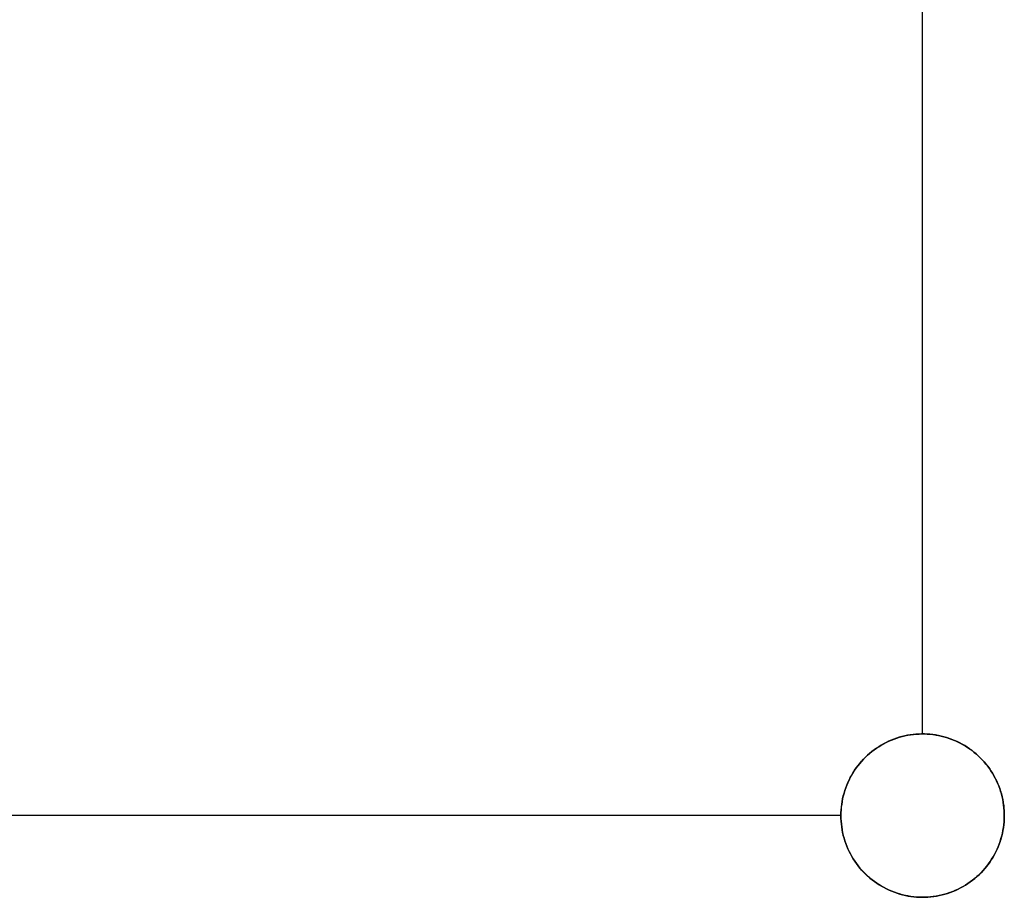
# Model space of a CAD drawing. Header units: millimetres. Extents: x 220 to 1240, y -2940 to -1929.
# Tile 23 of 59: x 509 to 750, y -2455 to -2240. Entities that reach past the tile are written whole.
import ezdxf

# ---------------------------------------------------------------- set-up
doc = ezdxf.new("R2010")
doc.units = ezdxf.units.MM

msp = doc.modelspace()

# ---------------------------------------------------------------- linework, layer by layer
for points in [[(730, -2414.51), (730, -1984.51)], [(730, -2414.51), (730, -1984.51)], [(710, -2434.51), (370, -2434.51)], [(710, -2434.51), (370, -2434.51)]]:
    msp.add_lwpolyline(points)
at = {"extrusion": (1.51515e-05, -2.17846e-06, 1)}
for points in [[(1060.01, -2434.51), (1059.81, -2423.02), (1059.21, -2411.54), (1058.21, -2400.09), (1056.81, -2388.68), (1055.01, -2377.33), (1052.83, -2366.05), (1050.25, -2354.85), (1047.28, -2343.74), (1043.93, -2332.75), (1040.19, -2321.88), (1036.08, -2311.15), (1031.6, -2300.57), (1026.75, -2290.14), (1021.55, -2279.9), (1015.99, -2269.84), (1010.08, -2259.98), (1003.83, -2250.34), (997.25, -2240.91), (990.35, -2231.72), (983.13, -2222.78), (975.6, -2214.09), (967.78, -2205.68), (959.67, -2197.54), (951.27, -2189.68), (942.61, -2182.13), (933.7, -2174.87), (924.53, -2167.94), (915.13, -2161.33), (905.51, -2155.05), (895.67, -2149.1), (885.63, -2143.51), (875.4, -2138.27), (865, -2133.38), (854.43, -2128.86), (843.71, -2124.72), (832.86, -2120.95), (821.87, -2117.55), (810.78, -2114.55), (799.59, -2111.93), (788.32, -2109.7), (776.97, -2107.87), (765.57, -2106.43), (754.12, -2105.39), (742.65, -2104.75), (731.16, -2104.51), (719.66, -2104.67), (708.18, -2105.23), (696.73, -2106.19), (685.32, -2107.55), (673.96, -2109.3), (662.67, -2111.45), (651.46, -2113.99), (640.35, -2116.92), (629.34, -2120.24), (618.46, -2123.93), (607.71, -2128.01), (597.11, -2132.45), (586.68, -2137.26), (576.41, -2142.43), (566.34, -2147.96), (556.46, -2153.83), (546.79, -2160.04), (537.34, -2166.59), (528.13, -2173.46), (519.16, -2180.65), (510.45, -2188.15), (502, -2195.94), (493.83, -2204.03), (485.95, -2212.39), (478.36, -2221.02), (471.08, -2229.91), (464.12, -2239.05), (457.47, -2248.43), (451.16, -2258.04), (445.18, -2267.85), (439.55, -2277.87), (434.27, -2288.08), (429.35, -2298.47), (424.8, -2309.02), (420.61, -2319.72), (416.8, -2330.57), (413.37, -2341.54)], [(413.37, -2341.54), (410.35, -2352.55), (407.7, -2363.66), (405.44, -2374.86), (403.57, -2386.13), (402.09, -2397.46), (401.01, -2408.83), (400.32, -2420.23), (400.02, -2431.65), (400.12, -2443.08), (400.61, -2454.49), (401.5, -2465.88), (402.78, -2477.23), (404.46, -2488.53), (406.52, -2499.76), (408.97, -2510.92), (411.81, -2521.99), (415.03, -2532.95), (418.63, -2543.79), (422.59, -2554.5), (426.93, -2565.07), (431.63, -2575.48), (436.69, -2585.72), (442.1, -2595.78), (447.85, -2605.65), (453.95, -2615.32), (460.37, -2624.76), (467.12, -2633.98), (474.18, -2642.96), (481.55, -2651.69), (489.21, -2660.16), (497.17, -2668.36), (505.4, -2676.28), (513.9, -2683.91), (522.66, -2691.24), (531.67, -2698.26), (540.92, -2704.97), (550.4, -2711.35), (560.08, -2717.4), (569.98, -2723.11), (580.06, -2728.48), (590.33, -2733.49), (600.76, -2738.15), (611.34, -2742.44), (622.07, -2746.36), (632.93, -2749.91), (643.91, -2753.08), (654.98, -2755.87), (666.15, -2758.27), (677.4, -2760.29), (688.7, -2761.91), (700.06, -2763.15), (711.45, -2763.99), (722.87, -2764.43), (734.29, -2764.48), (745.71, -2764.13), (757.11, -2763.39), (768.47, -2762.26), (779.8, -2760.73), (791.06, -2758.81), (802.24, -2756.51), (813.35, -2753.81), (824.35, -2750.74), (835.24, -2747.28), (846, -2743.45), (856.62, -2739.25), (867.09, -2734.69), (877.4, -2729.76), (887.53, -2724.48), (897.47, -2718.86), (907.21, -2712.89), (916.74, -2706.59), (926.05, -2699.97), (935.12, -2693.02), (943.94, -2685.77), (952.51, -2678.21), (960.81, -2670.36), (968.84, -2662.23), (976.58, -2653.83), (984.02, -2645.17), (991.16, -2636.25), (997.99, -2627.09), (1004.49, -2617.7), (1010.67, -2608.09), (1016.51, -2598.27), (1022, -2588.26), (1027.15, -2578.06), (1031.94, -2567.69), (1036.37, -2557.16), (1040.43, -2546.48), (1044.12, -2535.67), (1047.43, -2524.74), (1050.36, -2513.7), (1052.91, -2502.56), (1055.08, -2491.34), (1056.85, -2480.06), (1058.23, -2468.72), (1059.22, -2457.34), (1059.81, -2445.93), (1060.01, -2434.51)]]:
    msp.add_lwpolyline(points, dxfattribs=at)
at = {"extrusion": (-1.51515e-05, 2.17846e-06, 1)}
for points in [[(413.36, -2341.54), (416.79, -2330.57), (420.6, -2319.72), (424.78, -2309.02), (429.34, -2298.47), (434.26, -2288.08), (439.54, -2277.87), (445.17, -2267.85), (451.14, -2258.03), (457.46, -2248.43), (464.1, -2239.05), (471.07, -2229.91), (478.35, -2221.02), (485.94, -2212.39), (493.82, -2204.02), (501.99, -2195.94), (510.44, -2188.14), (519.15, -2180.65), (528.12, -2173.46), (537.33, -2166.59), (546.78, -2160.04), (556.44, -2153.83), (566.32, -2147.96), (576.4, -2142.43), (586.66, -2137.26), (597.1, -2132.45), (607.7, -2128), (618.45, -2123.93), (629.33, -2120.23), (640.34, -2116.92), (651.45, -2113.99), (662.66, -2111.45), (673.95, -2109.3), (685.31, -2107.55), (696.72, -2106.19), (708.17, -2105.23), (719.65, -2104.67), (731.14, -2104.51), (742.63, -2104.75), (754.11, -2105.39), (765.56, -2106.43), (776.96, -2107.87), (788.3, -2109.7), (799.58, -2111.93), (810.77, -2114.55), (821.86, -2117.55), (832.84, -2120.94), (843.7, -2124.72), (854.42, -2128.86), (864.99, -2133.38), (875.39, -2138.26), (885.62, -2143.51), (895.66, -2149.1), (905.5, -2155.04), (915.12, -2161.33), (924.52, -2167.94), (933.69, -2174.87), (942.6, -2182.12), (951.26, -2189.68), (959.65, -2197.53), (967.77, -2205.67), (975.59, -2214.09), (983.12, -2222.78), (990.34, -2231.72), (997.24, -2240.91), (1003.82, -2250.33), (1010.07, -2259.98), (1015.97, -2269.84), (1021.53, -2279.9), (1026.74, -2290.14), (1031.59, -2300.56), (1036.07, -2311.15), (1040.18, -2321.88), (1043.91, -2332.75), (1047.27, -2343.74), (1050.23, -2354.85), (1052.81, -2366.05), (1055, -2377.33), (1056.8, -2388.68), (1058.19, -2400.09), (1059.19, -2411.54), (1059.79, -2423.02), (1059.99, -2434.51)], [(413.37, -2341.54), (416.8, -2330.57), (420.61, -2319.72), (424.79, -2309.02), (429.35, -2298.47), (434.27, -2288.08), (439.55, -2277.87), (445.18, -2267.85), (451.15, -2258.03), (457.47, -2248.43), (464.11, -2239.05), (471.08, -2229.91), (478.36, -2221.02), (485.95, -2212.39), (493.83, -2204.02), (502, -2195.94), (510.44, -2188.15), (519.16, -2180.65), (528.12, -2173.46), (537.34, -2166.59), (546.78, -2160.04), (556.45, -2153.83), (566.33, -2147.96), (576.41, -2142.43), (586.67, -2137.26), (597.11, -2132.45), (607.71, -2128), (618.46, -2123.93), (629.34, -2120.24), (640.34, -2116.92), (651.46, -2113.99), (662.67, -2111.45), (673.96, -2109.3), (685.31, -2107.55), (696.73, -2106.19), (708.18, -2105.23), (719.66, -2104.67), (731.15, -2104.51), (742.64, -2104.75), (754.12, -2105.39), (765.56, -2106.43), (776.97, -2107.87), (788.31, -2109.7), (799.59, -2111.93), (810.78, -2114.55), (821.87, -2117.55), (832.85, -2120.94), (843.71, -2124.72), (854.43, -2128.86), (864.99, -2133.38), (875.4, -2138.27), (885.63, -2143.51), (895.67, -2149.1), (905.5, -2155.05), (915.13, -2161.33), (924.53, -2167.94), (933.69, -2174.87), (942.61, -2182.12), (951.27, -2189.68), (959.66, -2197.53), (967.77, -2205.68), (975.6, -2214.09), (983.12, -2222.78), (990.34, -2231.72), (997.25, -2240.91), (1003.83, -2250.33), (1010.07, -2259.98), (1015.98, -2269.84), (1021.54, -2279.9), (1026.75, -2290.14), (1031.6, -2300.57), (1036.08, -2311.15), (1040.19, -2321.88), (1043.92, -2332.75), (1047.27, -2343.74), (1050.24, -2354.85), (1052.82, -2366.05), (1055.01, -2377.33), (1056.8, -2388.68), (1058.2, -2400.09), (1059.2, -2411.54), (1059.8, -2423.02), (1060, -2434.51)], [(1059.99, -2434.51), (1059.8, -2445.93), (1059.2, -2457.34), (1058.22, -2468.72), (1056.84, -2480.06), (1055.06, -2491.34), (1052.9, -2502.56), (1050.35, -2513.69), (1047.42, -2524.74), (1044.11, -2535.67), (1040.42, -2546.48), (1036.36, -2557.16), (1031.93, -2567.69), (1027.14, -2578.06), (1021.99, -2588.25), (1016.49, -2598.27), (1010.65, -2608.09), (1004.48, -2617.7), (997.97, -2627.09), (991.15, -2636.25), (984.01, -2645.16), (976.57, -2653.83), (968.83, -2662.23), (960.8, -2670.36), (952.5, -2678.21), (943.93, -2685.77), (935.11, -2693.02), (926.04, -2699.96), (916.73, -2706.59), (907.2, -2712.89), (897.46, -2718.86), (887.52, -2724.48), (877.39, -2729.76), (867.08, -2734.69), (856.61, -2739.25), (845.99, -2743.45), (835.22, -2747.28), (824.34, -2750.73), (813.33, -2753.81), (802.23, -2756.5), (791.04, -2758.81), (779.78, -2760.73), (768.46, -2762.26), (757.1, -2763.39), (745.7, -2764.13), (734.28, -2764.48), (722.85, -2764.43), (711.44, -2763.98), (700.05, -2763.15), (688.69, -2761.91), (677.38, -2760.29), (666.14, -2758.27), (654.97, -2755.87), (643.89, -2753.08), (632.92, -2749.91), (622.06, -2746.36), (611.33, -2742.43), (600.75, -2738.14), (590.31, -2733.49), (580.05, -2728.47), (569.97, -2723.11), (560.07, -2717.4), (550.38, -2711.35), (540.91, -2704.96), (531.66, -2698.26), (522.65, -2691.23), (513.89, -2683.9), (505.39, -2676.28), (497.15, -2668.36), (489.2, -2660.16), (481.53, -2651.69), (474.17, -2642.96), (467.1, -2633.98), (460.36, -2624.76), (453.93, -2615.31), (447.84, -2605.65), (442.09, -2595.78), (436.68, -2585.72), (431.62, -2575.48), (426.92, -2565.07), (422.58, -2554.5), (418.61, -2543.79), (415.02, -2532.95), (411.8, -2521.98), (408.96, -2510.92), (406.51, -2499.76), (404.45, -2488.53), (402.77, -2477.23), (401.49, -2465.88), (400.6, -2454.49), (400.11, -2443.07), (400.01, -2431.65), (400.3, -2420.23), (400.99, -2408.83), (402.08, -2397.46), (403.56, -2386.13), (405.43, -2374.86), (407.69, -2363.66), (410.33, -2352.55), (413.36, -2341.54)], [(1060, -2434.51), (1059.8, -2445.93), (1059.21, -2457.34), (1058.22, -2468.72), (1056.84, -2480.06), (1055.07, -2491.34), (1052.91, -2502.56), (1050.36, -2513.7), (1047.43, -2524.74), (1044.11, -2535.67), (1040.42, -2546.48), (1036.36, -2557.16), (1031.93, -2567.69), (1027.14, -2578.06), (1022, -2588.26), (1016.5, -2598.27), (1010.66, -2608.09), (1004.49, -2617.7), (997.98, -2627.09), (991.16, -2636.25), (984.02, -2645.17), (976.57, -2653.83), (968.83, -2662.23), (960.81, -2670.36), (952.51, -2678.21), (943.94, -2685.77), (935.12, -2693.02), (926.04, -2699.96), (916.74, -2706.59), (907.21, -2712.89), (897.47, -2718.86), (887.53, -2724.48), (877.4, -2729.76), (867.09, -2734.69), (856.62, -2739.25), (845.99, -2743.45), (835.23, -2747.28), (824.34, -2750.74), (813.34, -2753.81), (802.24, -2756.5), (791.05, -2758.81), (779.79, -2760.73), (768.47, -2762.26), (757.1, -2763.39), (745.7, -2764.13), (734.29, -2764.48), (722.86, -2764.43), (711.45, -2763.99), (700.06, -2763.15), (688.7, -2761.91), (677.39, -2760.29), (666.15, -2758.27), (654.98, -2755.87), (643.9, -2753.08), (632.93, -2749.91), (622.07, -2746.36), (611.34, -2742.44), (600.75, -2738.14), (590.32, -2733.49), (580.06, -2728.48), (569.97, -2723.11), (560.08, -2717.4), (550.39, -2711.35), (540.92, -2704.96), (531.67, -2698.26), (522.66, -2691.24), (513.9, -2683.91), (505.4, -2676.28), (497.16, -2668.36), (489.21, -2660.16), (481.54, -2651.69), (474.17, -2642.96), (467.11, -2633.98), (460.37, -2624.76), (453.94, -2615.32), (447.85, -2605.65), (442.1, -2595.78), (436.69, -2585.72), (431.63, -2575.48), (426.93, -2565.07), (422.59, -2554.5), (418.62, -2543.79), (415.03, -2532.95), (411.81, -2521.99), (408.97, -2510.92), (406.52, -2499.76), (404.45, -2488.53), (402.78, -2477.23), (401.5, -2465.88), (400.61, -2454.49), (400.11, -2443.08), (400.01, -2431.65), (400.31, -2420.23), (401, -2408.83), (402.09, -2397.46), (403.57, -2386.13), (405.44, -2374.86), (407.7, -2363.66), (410.34, -2352.55), (413.37, -2341.54)]]:
    msp.add_lwpolyline(points, dxfattribs=at)
at = {"extrusion": (0.00025, -3.59446e-05, 1)}
for points in [[(710, -2434.51), (710.01, -2433.82), (710.05, -2433.12), (710.11, -2432.43), (710.19, -2431.75), (710.3, -2431.06), (710.43, -2430.38), (710.58, -2429.71), (710.76, -2429.04), (710.96, -2428.38), (711.19, -2427.72), (711.43, -2427.07), (711.7, -2426.44), (711.99, -2425.81), (712.3, -2425.19), (712.64, -2424.58), (712.99, -2423.99), (713.36, -2423.41), (713.76, -2422.84), (714.17, -2422.28), (714.61, -2421.74), (715.06, -2421.22), (715.53, -2420.71), (716.01, -2420.21), (716.51, -2419.74), (717.03, -2419.28), (717.57, -2418.84), (718.12, -2418.42), (718.68, -2418.02), (719.26, -2417.64), (719.85, -2417.27), (720.45, -2416.93), (721.07, -2416.61), (721.69, -2416.32), (722.33, -2416.04), (722.97, -2415.78), (723.62, -2415.55), (724.28, -2415.34), (724.95, -2415.16), (725.62, -2414.99), (726.3, -2414.85), (726.98, -2414.74), (727.67, -2414.64), (728.36, -2414.58), (729.05, -2414.53), (729.74, -2414.51), (730.43, -2414.51), (731.12, -2414.54), (731.81, -2414.59), (732.5, -2414.67), (733.19, -2414.76), (733.87, -2414.89), (734.55, -2415.03), (735.22, -2415.2), (735.88, -2415.39), (736.54, -2415.61), (737.19, -2415.85), (737.83, -2416.11), (738.47, -2416.39), (739.09, -2416.69), (739.7, -2417.02), (740.3, -2417.36), (740.89, -2417.73), (741.46, -2418.12), (742.02, -2418.52), (742.57, -2418.95), (743.1, -2419.39), (743.61, -2419.86), (744.11, -2420.34), (744.59, -2420.83), (745.06, -2421.35), (745.5, -2421.87), (745.93, -2422.42), (746.34, -2422.98), (746.73, -2423.55), (747.1, -2424.14), (747.45, -2424.73), (747.78, -2425.34), (748.08, -2425.96), (748.37, -2426.6), (748.63, -2427.24), (748.87, -2427.88), (749.09, -2428.54), (749.28, -2429.21), (749.46, -2429.88), (749.61, -2430.55), (749.73, -2431.23), (749.83, -2431.92), (749.91, -2432.61), (749.96, -2433.3), (749.99, -2433.99), (750, -2434.68), (749.98, -2435.37), (749.94, -2436.06), (749.87, -2436.75), (749.78, -2437.44), (749.67, -2438.12), (749.53, -2438.8), (749.37, -2439.47), (749.19, -2440.14)], [(749.19, -2440.14), (748.98, -2440.81), (748.75, -2441.46), (748.5, -2442.11), (748.22, -2442.75), (747.92, -2443.38), (747.6, -2444), (747.26, -2444.61), (746.9, -2445.2), (746.52, -2445.79), (746.11, -2446.35), (745.69, -2446.91), (745.25, -2447.45), (744.79, -2447.97), (744.31, -2448.48), (743.82, -2448.97), (743.31, -2449.44), (742.78, -2449.89), (742.23, -2450.33), (741.68, -2450.75), (741.1, -2451.14), (740.52, -2451.52), (739.92, -2451.87), (739.31, -2452.21), (738.69, -2452.52), (738.05, -2452.81), (737.41, -2453.08), (736.76, -2453.33), (736.1, -2453.55), (735.43, -2453.76), (734.76, -2453.93), (734.08, -2454.09), (733.4, -2454.22), (732.71, -2454.32), (732.02, -2454.41), (731.32, -2454.46), (730.63, -2454.5), (729.93, -2454.51), (729.23, -2454.49), (728.54, -2454.45), (727.84, -2454.39), (727.15, -2454.3), (726.47, -2454.19), (725.78, -2454.06), (725.1, -2453.9), (724.43, -2453.72), (723.77, -2453.51), (723.11, -2453.28), (722.46, -2453.03), (721.82, -2452.76), (721.19, -2452.46), (720.57, -2452.14), (719.96, -2451.81), (719.36, -2451.44), (718.78, -2451.06), (718.21, -2450.66), (717.66, -2450.24), (717.11, -2449.8), (716.59, -2449.35), (716.08, -2448.87), (715.59, -2448.38), (715.12, -2447.87), (714.66, -2447.34), (714.22, -2446.8), (713.8, -2446.24), (713.4, -2445.67), (713.03, -2445.09), (712.67, -2444.49), (712.33, -2443.88), (712.02, -2443.26), (711.72, -2442.63), (711.45, -2441.98), (711.2, -2441.33), (710.97, -2440.67), (710.77, -2440.01), (710.59, -2439.34), (710.44, -2438.66), (710.3, -2437.97), (710.19, -2437.29), (710.11, -2436.59), (710.05, -2435.9), (710.01, -2435.2), (710, -2434.51)]]:
    msp.add_lwpolyline(points, dxfattribs=at)
at = {"extrusion": (-0.00025, 3.59446e-05, 1)}
for points in [[(749.19, -2440.14), (749.37, -2439.47), (749.53, -2438.8), (749.67, -2438.12), (749.78, -2437.44), (749.87, -2436.75), (749.94, -2436.06), (749.98, -2435.37), (750, -2434.68), (749.99, -2433.99), (749.96, -2433.3), (749.91, -2432.61), (749.83, -2431.92), (749.73, -2431.23), (749.6, -2430.55), (749.45, -2429.88), (749.28, -2429.21), (749.09, -2428.54), (748.87, -2427.88), (748.63, -2427.24), (748.37, -2426.59), (748.08, -2425.96), (747.77, -2425.34), (747.45, -2424.73), (747.1, -2424.14), (746.73, -2423.55), (746.34, -2422.98), (745.93, -2422.42), (745.5, -2421.87), (745.06, -2421.34), (744.59, -2420.83), (744.11, -2420.33), (743.61, -2419.85), (743.09, -2419.39), (742.56, -2418.95), (742.02, -2418.52), (741.46, -2418.12), (740.88, -2417.73), (740.3, -2417.36), (739.7, -2417.02), (739.08, -2416.69), (738.46, -2416.39), (737.83, -2416.11), (737.19, -2415.85), (736.54, -2415.61), (735.88, -2415.39), (735.22, -2415.2), (734.54, -2415.03), (733.87, -2414.89), (733.19, -2414.76), (732.5, -2414.66), (731.81, -2414.59), (731.12, -2414.54), (730.43, -2414.51), (729.74, -2414.51), (729.05, -2414.53), (728.35, -2414.57), (727.67, -2414.64), (726.98, -2414.74), (726.3, -2414.85), (725.62, -2414.99), (724.95, -2415.16), (724.28, -2415.34), (723.62, -2415.55), (722.97, -2415.78), (722.32, -2416.04), (721.69, -2416.31), (721.06, -2416.61), (720.45, -2416.93), (719.85, -2417.27), (719.26, -2417.64), (718.68, -2418.02), (718.12, -2418.42), (717.57, -2418.84), (717.03, -2419.28), (716.51, -2419.74), (716.01, -2420.21), (715.52, -2420.71), (715.05, -2421.22), (714.6, -2421.74), (714.17, -2422.28), (713.76, -2422.84), (713.36, -2423.41), (712.99, -2423.99), (712.63, -2424.58), (712.3, -2425.19), (711.99, -2425.81), (711.7, -2426.44), (711.43, -2427.07), (711.18, -2427.72), (710.96, -2428.38), (710.76, -2429.04), (710.58, -2429.71), (710.43, -2430.38), (710.3, -2431.06), (710.19, -2431.75), (710.1, -2432.43), (710.04, -2433.12), (710.01, -2433.82), (710, -2434.51)], [(710, -2434.51), (710.01, -2435.2), (710.05, -2435.9), (710.11, -2436.59), (710.19, -2437.28), (710.3, -2437.97), (710.43, -2438.66), (710.59, -2439.34), (710.77, -2440.01), (710.97, -2440.67), (711.2, -2441.33), (711.45, -2441.98), (711.72, -2442.63), (712.01, -2443.26), (712.33, -2443.88), (712.66, -2444.49), (713.02, -2445.08), (713.4, -2445.67), (713.8, -2446.24), (714.22, -2446.8), (714.66, -2447.34), (715.11, -2447.87), (715.59, -2448.38), (716.08, -2448.87), (716.59, -2449.35), (717.11, -2449.8), (717.65, -2450.24), (718.21, -2450.66), (718.78, -2451.06), (719.36, -2451.44), (719.96, -2451.8), (720.57, -2452.14), (721.19, -2452.46), (721.82, -2452.76), (722.46, -2453.03), (723.11, -2453.28), (723.76, -2453.51), (724.43, -2453.72), (725.1, -2453.9), (725.78, -2454.06), (726.46, -2454.19), (727.15, -2454.3), (727.84, -2454.39), (728.54, -2454.45), (729.23, -2454.49), (729.93, -2454.51), (730.62, -2454.5), (731.32, -2454.46), (732.01, -2454.41), (732.71, -2454.32), (733.39, -2454.22), (734.08, -2454.09), (734.76, -2453.93), (735.43, -2453.76), (736.1, -2453.55), (736.76, -2453.33), (737.41, -2453.08), (738.05, -2452.81), (738.68, -2452.52), (739.31, -2452.21), (739.92, -2451.87), (740.52, -2451.52), (741.1, -2451.14), (741.67, -2450.74), (742.23, -2450.33), (742.78, -2449.89), (743.3, -2449.44), (743.82, -2448.97), (744.31, -2448.48), (744.79, -2447.97), (745.25, -2447.45), (745.69, -2446.91), (746.11, -2446.35), (746.51, -2445.78), (746.9, -2445.2), (747.26, -2444.61), (747.6, -2444), (747.92, -2443.38), (748.22, -2442.75), (748.49, -2442.11), (748.75, -2441.46), (748.98, -2440.81), (749.19, -2440.14)]]:
    msp.add_lwpolyline(points, dxfattribs=at)
msp.add_lwpolyline([(710, -2434.51), (710.01, -2433.81), (710.05, -2433.12), (710.11, -2432.43), (710.19, -2431.74), (710.3, -2431.05), (710.43, -2430.37), (710.59, -2429.7), (710.77, -2429.02), (710.97, -2428.36), (711.19, -2427.7), (711.44, -2427.06), (711.71, -2426.42), (712, -2425.79), (712.32, -2425.17), (712.65, -2424.56), (713.01, -2423.96), (713.38, -2423.38), (713.78, -2422.81), (714.19, -2422.25), (714.63, -2421.71), (715.08, -2421.19), (715.55, -2420.68), (716.04, -2420.18), (716.55, -2419.71), (717.07, -2419.25), (717.61, -2418.81), (718.16, -2418.39), (718.73, -2417.99), (719.31, -2417.61), (719.9, -2417.25), (720.51, -2416.91), (721.12, -2416.59), (721.75, -2416.29), (722.39, -2416.01), (723.03, -2415.76), (723.69, -2415.53), (724.35, -2415.32), (725.02, -2415.14), (725.69, -2414.98), (726.38, -2414.84), (727.06, -2414.73), (727.75, -2414.64), (728.44, -2414.57), (729.13, -2414.53), (729.83, -2414.51), (730.52, -2414.51), (731.21, -2414.54), (731.91, -2414.6), (732.6, -2414.68), (733.28, -2414.78), (733.97, -2414.9), (734.64, -2415.05), (735.32, -2415.23), (735.98, -2415.42), (736.64, -2415.64), (737.29, -2415.88), (737.93, -2416.15), (738.57, -2416.44), (739.19, -2416.74), (739.8, -2417.07), (740.4, -2417.42), (740.98, -2417.79), (741.56, -2418.19), (742.12, -2418.6), (742.66, -2419.03), (743.19, -2419.48), (743.71, -2419.94), (744.2, -2420.43), (744.68, -2420.93), (745.15, -2421.45), (745.59, -2421.98), (746.02, -2422.53), (746.42, -2423.09), (746.81, -2423.67), (747.17, -2424.26), (747.52, -2424.86), (747.84, -2425.47), (748.15, -2426.1), (748.43, -2426.73), (748.69, -2427.38), (748.92, -2428.03), (749.14, -2428.69), (749.33, -2429.36), (749.49, -2430.03), (749.64, -2430.71), (749.76, -2431.4), (749.85, -2432.08), (749.92, -2432.77), (749.97, -2433.47), (750, -2434.16), (750, -2434.85), (749.97, -2435.55), (749.92, -2436.24), (749.85, -2436.93), (749.76, -2437.62), (749.64, -2438.3), (749.49, -2438.98), (749.33, -2439.66), (749.14, -2440.32), (748.92, -2440.98), (748.69, -2441.64), (748.43, -2442.28), (748.15, -2442.92), (747.84, -2443.54), (747.52, -2444.16), (747.17, -2444.76), (746.81, -2445.35), (746.42, -2445.92), (746.02, -2446.49), (745.59, -2447.04), (745.15, -2447.57), (744.68, -2448.09), (744.2, -2448.59), (743.71, -2449.07), (743.19, -2449.54), (742.66, -2449.99), (742.12, -2450.42), (741.56, -2450.83), (740.98, -2451.22), (740.4, -2451.59), (739.8, -2451.94), (739.19, -2452.27), (738.57, -2452.58), (737.93, -2452.87), (737.29, -2453.13), (736.64, -2453.37), (735.98, -2453.59), (735.32, -2453.79), (734.64, -2453.96), (733.97, -2454.11), (733.28, -2454.24), (732.6, -2454.34), (731.91, -2454.42), (731.21, -2454.47), (730.52, -2454.5), (729.83, -2454.51), (729.13, -2454.49), (728.44, -2454.45), (727.75, -2454.38), (727.06, -2454.29), (726.38, -2454.18), (725.69, -2454.04), (725.02, -2453.88), (724.35, -2453.69), (723.69, -2453.49), (723.03, -2453.26), (722.39, -2453), (721.75, -2452.73), (721.12, -2452.43), (720.51, -2452.11), (719.9, -2451.77), (719.31, -2451.41), (718.73, -2451.03), (718.16, -2450.63), (717.61, -2450.21), (717.07, -2449.77), (716.55, -2449.31), (716.04, -2448.83), (715.55, -2448.34), (715.08, -2447.83), (714.63, -2447.3), (714.19, -2446.76), (713.78, -2446.21), (713.38, -2445.64), (713.01, -2445.05), (712.65, -2444.46), (712.32, -2443.85), (712, -2443.23), (711.71, -2442.6), (711.44, -2441.96), (711.19, -2441.31), (710.97, -2440.66), (710.77, -2439.99), (710.59, -2439.32), (710.43, -2438.64), (710.3, -2437.96), (710.19, -2437.28), (710.11, -2436.59), (710.05, -2435.9), (710.01, -2435.2)], close=True)
at = {"extrusion": (1, 0, 0)}
for points in [[(-2414.51, 0), (-2414.51, -12.01)], [(-2434.51, 0), (-2434.51, -12.01)]]:
    msp.add_lwpolyline(points, dxfattribs=at)

doc.saveas('drawing.dxf')
